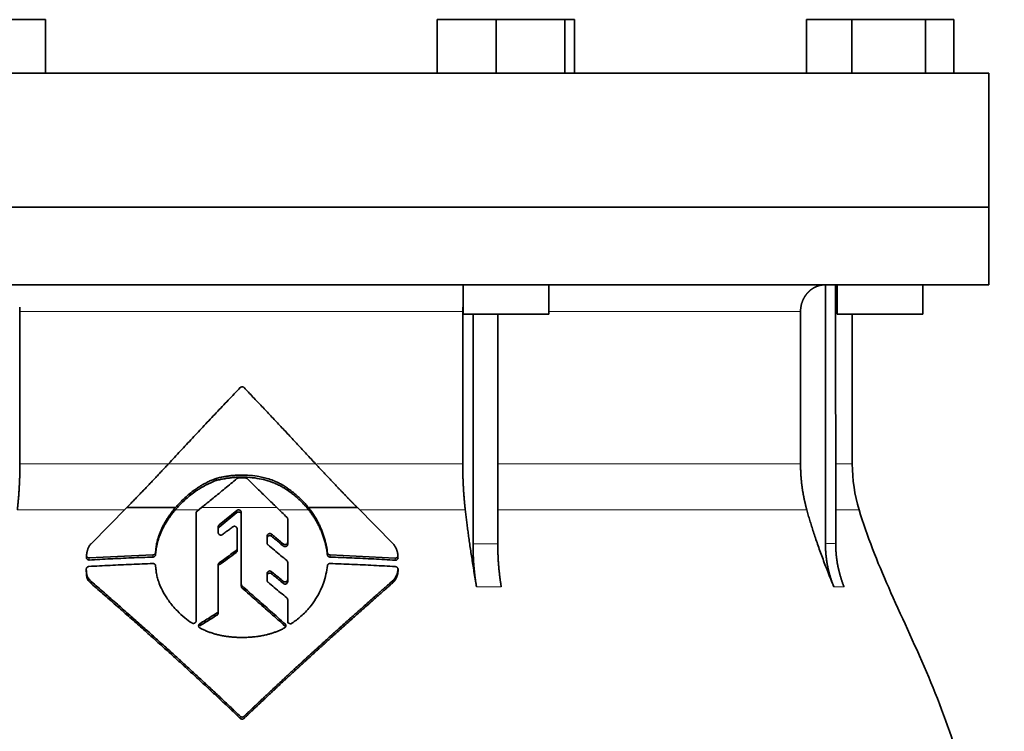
# Model space of a CAD drawing. Header units: millimetres. Extents: x 492 to 1367, y -1762 to 1549.
# Tile 29 of 29: x 1092 to 1276, y 908 to 1041. Entities that reach past the tile are written whole.
import ezdxf

# ---------------------------------------------------------------- set-up
doc = ezdxf.new("R2010")
doc.units = ezdxf.units.MM
doc.layers.add('VSI344-454_FLANG', color=7, linetype='Continuous')
doc.layers.add('VSI344-454_TESTA', color=7, linetype='Continuous')

# ---------------------------------------------------------------- blocks, each defined once
blk = doc.blocks.new('SE3')
at = {"layer": 'VSI344-454_FLANG', "color": 7, "linetype": 'Continuous', "lineweight": 35}
for p, q in [((1086.11, 1040.77), (1097.11, 1040.77)), ((1097.11, 1040.77), (1097.11, 1030.77)), ((1170.23, 1040.77), (1170.23, 1030.77)), ((1170.23, 1040.77), (1181.23, 1040.77)), ((1181.23, 1040.77), (1181.23, 1030.77)), ((1181.23, 1040.77), (1194.03, 1040.77)), ((1194.03, 1040.77), (1194.03, 1030.77)), ((1194.03, 1040.77), (1195.84, 1040.77)), ((1195.84, 1040.77), (1195.84, 1030.77)), ((1239.11, 1040.77), (1239.11, 1030.77)), ((1239.11, 1040.77), (1247.55, 1040.77)), ((1247.55, 1040.77), (1247.55, 1030.77)), ((1247.55, 1040.77), (1261.29, 1040.77)), ((1261.29, 1040.77), (1261.29, 1030.77)), ((1261.29, 1040.77), (1266.59, 1040.77)), ((1266.59, 1040.77), (1266.59, 1030.77)), ((991.17, 1030.77), (1273.12, 1030.77)), ((1273.12, 1030.77), (1273.12, 1005.77)), ((1273.12, 1005.77), (991.17, 1005.77))]:
    blk.add_line(p, q, dxfattribs=at)
at = {"layer": 'VSI344-454_TESTA', "color": 7, "linetype": 'Continuous', "lineweight": 35}
for p, q in [((991.17, 1005.77), (1273.12, 1005.77)), ((1273.12, 991.27), (1273.12, 1005.77)), ((1273.12, 991.27), (991.17, 991.27)), ((1175.04, 991.27), (1175.04, 985.77)), ((1191.04, 985.77), (1191.04, 991.27)), ((1242.65, 991.27), (1242.65, 942.92)), ((1244.56, 991.27), (1244.57, 942.92)), ((1244.85, 991.27), (1244.85, 985.77)), ((1260.85, 985.77), (1260.85, 991.27)), ((1092.36, 986.27), (1092.36, 957.83)), ((1174.98, 986.27), (1174.98, 957.83)), ((1175.04, 985.77), (1191.04, 985.77)), ((1176.9, 985.77), (1176.9, 942.92)), ((1181.52, 985.77), (1181.52, 942.92)), ((1238.01, 986.27), (1238.01, 957.83)), ((1244.85, 985.77), (1260.85, 985.77)), ((1247.67, 957.83), (1247.67, 985.77)), ((1128.98, 954.72), (1128.98, 955.11)), ((1142.43, 952.78), (1142.43, 953.17)), ((1105.64, 942.92), (1112.28, 949.65)), ((1112.28, 949.65), (1121.37, 949.65)), ((1125.23, 928.49), (1125.23, 948.62)), ((1125.41, 949), (1126.23, 949.65)), ((1132.85, 949.11), (1129.54, 946.42)), ((1129.54, 946.03), (1132.85, 948.73)), ((1133.67, 935.36), (1133.67, 948.75)), ((1146.21, 949.65), (1155.32, 949.65)), ((1155.32, 949.65), (1161.99, 942.9)), ((1142.32, 947.52), (1142.32, 943.22)), ((1129.36, 946.06), (1129.36, 944.99)), ((1132.89, 945.69), (1132.89, 942.01)), ((1138.49, 944.35), (1138.49, 943.03)), ((1142.32, 943.22), (1142.32, 942.83)), ((1104.79, 940.71), (1104.79, 940.3)), ((1117.18, 940.82), (1105.29, 940.27)), ((1117.71, 941.7), (1117.68, 941.28)), ((1117.68, 940.88), (1117.71, 941.31)), ((1117.68, 941.28), (1117.68, 940.88)), ((1117.71, 941.31), (1117.71, 941.7)), ((1132.89, 942.01), (1132.89, 941.62)), ((1149.74, 941.24), (1149.74, 940.84)), ((1162.4, 940.24), (1150.24, 940.81)), ((1117.68, 938.79), (1117.71, 938.36)), ((1129.36, 938.96), (1129.36, 930.37)), ((1142.32, 939.42), (1142.32, 936.22)), ((1104.75, 938.17), (1104.75, 937.76)), ((1138.49, 937.37), (1138.49, 936.07)), ((1162.91, 937.75), (1162.91, 938.17)), ((1105.66, 935.47), (1105.66, 935.87)), ((1133.67, 935.36), (1133.67, 934.96)), ((1142.32, 936.22), (1142.32, 935.83)), ((1161.99, 935.67), (1161.99, 936.07)), ((1142.32, 932.44), (1142.32, 928.44)), ((1142.32, 932.44), (1142.32, 932.05)), ((1142.32, 928.44), (1142.32, 932.05)), ((1129.36, 930.37), (1129.36, 929.97)), ((1142.32, 928.05), (1142.32, 928.44))]:
    blk.add_line(p, q, dxfattribs=at)
at = {"layer": 'VSI344-454_TESTA', "color": 4, "linetype": 'Continuous', "lineweight": 9}
for p, q in [((1174.98, 986.27), (1092.36, 986.27)), ((1238.01, 986.27), (1191.04, 986.27)), ((1244.63, 986.27), (1244.85, 986.27)), ((1092.36, 957.83), (1120.03, 957.83)), ((1120.09, 957.83), (1147.52, 957.83)), ((1174.98, 957.83), (1147.73, 957.83)), ((1238.01, 957.83), (1181.52, 957.83)), ((1247.67, 957.83), (1244.63, 957.83)), ((1091.88, 949.22), (1111.85, 949.22)), ((1121.34, 949.22), (1125.69, 949.22)), ((1140.31, 949.65), (1126.23, 949.65)), ((1132.85, 948.73), (1132.85, 949.11)), ((1140.76, 949.22), (1146.24, 949.22)), ((1155.75, 949.22), (1175.46, 949.22)), ((1181.55, 949.22), (1239.18, 949.22)), ((1244.6, 949.22), (1248.93, 949.22)), ((1129.54, 946.03), (1129.54, 946.42)), ((1139.32, 944.31), (1139.32, 944.7)), ((1141.49, 942.88), (1141.49, 942.49)), ((1176.9, 942.92), (1181.52, 942.92)), ((1117.18, 940.82), (1117.18, 940.42)), ((1132.7, 941.64), (1132.7, 941.25)), ((1150.24, 940.81), (1150.24, 940.41)), ((1105.29, 940.27), (1105.29, 939.87)), ((1129.55, 938.94), (1129.55, 939.33)), ((1162.4, 940.24), (1162.4, 939.84)), ((1139.32, 937.31), (1139.32, 937.7)), ((1162.9, 938.11), (1162.9, 937.7)), ((1141.49, 935.89), (1141.49, 935.49)), ((1133.83, 935.02), (1133.83, 934.63)), ((1177.55, 934.86), (1182.17, 934.86)), ((1244.22, 934.86), (1246.13, 934.86)), ((1129.14, 929.98), (1129.14, 929.59)), ((1125.92, 927.58), (1125.92, 927.97)), ((1141.83, 927.54), (1141.83, 927.93)), ((1133.47, 910.69), (1133.47, 910.3)), ((1134.18, 910.69), (1134.18, 910.3))]:
    blk.add_line(p, q, dxfattribs=at)
at = {"layer": 'VSI344-454_TESTA', "color": 7, "linetype": 'Continuous', "lineweight": 35}
blk.add_arc((1277.67, 957.83), 30, 180, 196.6836, dxfattribs=at)
for points, degree, knots in [([(1242.65, 991.27), (1242.11, 991.27), (1241.61, 991.14), (1241.14, 991.03), (1240.71, 990.81), (1240.17, 990.55), (1239.71, 990.14), (1239.49, 989.94), (1239.29, 989.72), (1238.99, 989.38), (1238.75, 988.98), (1238.51, 988.58), (1238.34, 988.13), (1238.01, 987.23), (1238.01, 986.27)], 2, [0, 0, 0, 0.125, 0.125, 0.25, 0.25, 0.416667, 0.416667, 0.5, 0.5, 0.625, 0.625, 0.75, 0.75, 1, 1, 1]), ([(1120.09, 957.83), (1120.46, 958.23), (1121.2, 959.03), (1122.31, 960.23), (1123.43, 961.43), (1124.54, 962.62), (1125.65, 963.81), (1126.77, 964.99), (1127.88, 966.18), (1129, 967.36), (1130.12, 968.54), (1131.23, 969.72), (1132.35, 970.89), (1133.1, 971.67), (1133.47, 972.06)], 3, [0, 0, 0, 0, 0.083932, 0.167742, 0.251436, 0.335015, 0.418484, 0.501846, 0.585106, 0.668267, 0.751334, 0.834309, 0.917196, 1, 1, 1, 1]), ([(1134.18, 972.06), (1134.16, 972.08), (1134.13, 972.11), (1134.08, 972.15), (1134.02, 972.18), (1133.96, 972.2), (1133.89, 972.21), (1133.78, 972.22), (1133.62, 972.19), (1133.52, 972.11), (1133.47, 972.06)], 3, [0, 0, 0, 0, 0.086928, 0.170567, 0.252477, 0.334316, 0.417747, 0.50434, 0.751875, 1, 1, 1, 1]), ([(1091.88, 949.22), (1092.12, 951.32), (1092.24, 953.48), (1092.36, 955.65), (1092.36, 957.83)], 2, [0, 0, 0, 0.5, 0.5, 1, 1, 1]), ([(1112.28, 949.65), (1112.47, 949.84), (1112.84, 950.22), (1113.4, 950.8), (1113.96, 951.37), (1114.52, 951.95), (1115.08, 952.53), (1115.64, 953.11), (1116.2, 953.69), (1116.75, 954.28), (1117.31, 954.86), (1117.87, 955.45), (1118.42, 956.05), (1118.98, 956.64), (1119.53, 957.24), (1119.9, 957.63), (1120.09, 957.83)], 3, [0, 0, 0, 0, 0.070866, 0.141776, 0.212742, 0.283772, 0.354879, 0.426073, 0.497363, 0.568762, 0.640279, 0.711924, 0.783709, 0.855643, 0.927737, 1, 1, 1, 1]), ([(1147.52, 957.83), (1149.46, 955.74), (1151.43, 953.67), (1152.48, 952.57), (1153.52, 951.49), (1154.43, 950.56), (1155.32, 949.65)], 2, [0, 0, 0, 0.5, 0.5, 0.75, 0.75, 1, 1, 1]), ([(1174.98, 957.83), (1174.98, 955.65), (1175.1, 953.48), (1175.22, 951.32), (1175.46, 949.22)], 2, [0, 0, 0, 0.5, 0.5, 1, 1, 1]), ([(1238.01, 957.83), (1238.01, 955.65), (1238.3, 953.48), (1238.6, 951.32), (1239.18, 949.22)], 2, [0, 0, 0, 0.5, 0.5, 1, 1, 1]), ([(1142.43, 953.17), (1142.34, 953.23), (1142.17, 953.36), (1141.91, 953.53), (1141.67, 953.69), (1141.43, 953.83), (1141.21, 953.96), (1141.01, 954.07), (1140.81, 954.17), (1140.63, 954.26), (1140.47, 954.34), (1140.32, 954.41), (1140.19, 954.47), (1140.08, 954.52), (1139.98, 954.56), (1139.55, 954.74), (1138.8, 955.01), (1137.71, 955.31), (1136.39, 955.57), (1134.8, 955.74), (1133.3, 955.74), (1132.17, 955.67), (1131.39, 955.58), (1130.59, 955.46), (1129.79, 955.31), (1129.25, 955.18), (1128.98, 955.11)], 3, [0, 0, 0, 0, 0.023408, 0.045495, 0.066267, 0.08573, 0.103886, 0.120734, 0.136272, 0.150498, 0.163408, 0.175, 0.185269, 0.194211, 0.201824, 0.208105, 0.293106, 0.373501, 0.449142, 0.581205, 0.713645, 0.768118, 0.824122, 0.881537, 0.94022, 1, 1, 1, 1]), ([(1128.98, 954.72), (1129.11, 954.75), (1129.38, 954.82), (1129.78, 954.91), (1130.19, 954.99), (1130.58, 955.06), (1130.98, 955.13), (1131.38, 955.18), (1131.76, 955.23), (1132.15, 955.27), (1132.53, 955.3), (1133.4, 955.35), (1134.77, 955.35), (1136.55, 955.16), (1138.27, 954.79), (1139.43, 954.4), (1140.15, 954.09), (1140.46, 953.95), (1140.86, 953.76), (1141.33, 953.5), (1141.87, 953.18), (1142.23, 952.92), (1142.43, 952.78)], 3, [0, 0, 0, 0, 0.029757, 0.05927, 0.088516, 0.117473, 0.146121, 0.174442, 0.202419, 0.230037, 0.257282, 0.284141, 0.417137, 0.549667, 0.665704, 0.792387, 0.80977, 0.834087, 0.865297, 0.903358, 0.94825, 1, 1, 1, 1]), ([(1121.34, 949.22), (1121.41, 949.31), (1121.57, 949.49), (1121.82, 949.77), (1122.07, 950.04), (1122.34, 950.32), (1122.63, 950.61), (1123.09, 951.05), (1123.79, 951.68), (1124.55, 952.28), (1125.24, 952.77), (1125.77, 953.13), (1126.32, 953.47), (1126.87, 953.77), (1127.4, 954.05), (1127.96, 954.31), (1128.48, 954.53), (1128.81, 954.66), (1128.98, 954.72)], 3, [0, 0, 0, 0, 0.037855, 0.076773, 0.116748, 0.157769, 0.199823, 0.242894, 0.35986, 0.496772, 0.548405, 0.624866, 0.698333, 0.752768, 0.822415, 0.886767, 0.945925, 1, 1, 1, 1]), ([(1128.98, 955.11), (1128.87, 955.07), (1128.65, 954.99), (1128.32, 954.86), (1127.97, 954.71), (1127.6, 954.54), (1127.22, 954.35), (1126.81, 954.14), (1126.33, 953.86), (1125.78, 953.53), (1125.25, 953.17), (1124.57, 952.68), (1123.81, 952.08), (1123.01, 951.37), (1122.38, 950.75), (1121.85, 950.2), (1121.53, 949.83), (1121.37, 949.65)], 3, [0, 0, 0, 0, 0.035469, 0.073247, 0.113368, 0.155868, 0.200777, 0.248126, 0.301729, 0.376079, 0.45126, 0.504147, 0.640653, 0.757772, 0.842597, 0.92337, 1, 1, 1, 1]), ([(1134.82, 955.04), (1134.8, 955.05), (1134.77, 955.08), (1134.71, 955.12), (1134.65, 955.15), (1134.56, 955.18), (1134.5, 955.18), (1134.47, 955.19)], 3, [0, 0, 0, 0, 0.168351, 0.334942, 0.502689, 0.751512, 1, 1, 1, 1]), ([(1146.21, 949.65), (1146.13, 949.75), (1145.96, 949.95), (1145.7, 950.26), (1145.43, 950.56), (1145.14, 950.87), (1144.83, 951.18), (1144.48, 951.52), (1144.06, 951.9), (1143.57, 952.31), (1143.03, 952.75), (1142.64, 953.03), (1142.43, 953.17)], 3, [0, 0, 0, 0, 0.075287, 0.152725, 0.232371, 0.314287, 0.398538, 0.485197, 0.598878, 0.722311, 0.855869, 1, 1, 1, 1]), ([(1142.43, 952.78), (1142.55, 952.69), (1142.79, 952.53), (1143.12, 952.28), (1143.44, 952.03), (1143.74, 951.78), (1144.02, 951.54), (1144.28, 951.31), (1144.61, 951), (1145.01, 950.62), (1145.45, 950.15), (1145.86, 949.69), (1146.12, 949.37), (1146.24, 949.22)], 3, [0, 0, 0, 0, 0.08388, 0.164148, 0.240901, 0.314226, 0.384201, 0.450897, 0.514375, 0.643667, 0.767551, 0.88626, 1, 1, 1, 1]), ([(1121.37, 949.65), (1121.28, 949.54), (1121.09, 949.31), (1120.81, 948.97), (1120.55, 948.63), (1120.31, 948.28), (1120.07, 947.94), (1119.85, 947.6), (1119.64, 947.26), (1119.44, 946.92), (1119.25, 946.59), (1119.07, 946.25), (1118.87, 945.83), (1118.64, 945.32), (1118.4, 944.72), (1118.19, 944.11), (1118.01, 943.51), (1117.87, 942.91), (1117.77, 942.3), (1117.73, 941.9), (1117.71, 941.7)], 3, [0, 0, 0, 0, 0.048918, 0.097127, 0.144611, 0.191357, 0.237355, 0.282595, 0.327071, 0.370778, 0.413715, 0.455879, 0.497274, 0.57131, 0.644563, 0.717042, 0.788771, 0.859795, 0.930177, 1, 1, 1, 1]), ([(1117.71, 941.31), (1117.72, 941.41), (1117.74, 941.61), (1117.77, 941.91), (1117.82, 942.21), (1117.88, 942.51), (1117.94, 942.81), (1118.02, 943.11), (1118.1, 943.42), (1118.19, 943.72), (1118.29, 944.02), (1118.4, 944.32), (1118.51, 944.62), (1118.64, 944.93), (1118.77, 945.23), (1118.96, 945.63), (1119.22, 946.14), (1119.56, 946.75), (1119.94, 947.36), (1120.37, 947.99), (1120.83, 948.61), (1121.17, 949.02), (1121.34, 949.22)], 3, [0, 0, 0, 0, 0.035015, 0.070162, 0.105454, 0.140901, 0.176515, 0.212303, 0.248274, 0.284432, 0.320783, 0.357331, 0.394079, 0.431028, 0.468179, 0.50553, 0.581583, 0.660209, 0.741403, 0.825137, 0.911361, 1, 1, 1, 1]), ([(1125.41, 949), (1125.4, 948.98), (1125.36, 948.95), (1125.31, 948.89), (1125.27, 948.82), (1125.24, 948.73), (1125.23, 948.66), (1125.23, 948.62)], 3, [0, 0, 0, 0, 0.16747, 0.33309, 0.500577, 0.750185, 1, 1, 1, 1]), ([(1132.85, 949.11), (1132.86, 949.13), (1132.9, 949.16), (1132.99, 949.2), (1133.1, 949.23), (1133.24, 949.23), (1133.38, 949.19), (1133.5, 949.12), (1133.6, 949.01), (1133.65, 948.91), (1133.67, 948.82), (1133.67, 948.77), (1133.67, 948.75)], 3, [0, 0, 0, 0, 0.062353, 0.125158, 0.24996, 0.374797, 0.499677, 0.624614, 0.749589, 0.874588, 0.937494, 1, 1, 1, 1]), ([(1133.67, 948.36), (1133.67, 948.39), (1133.67, 948.43), (1133.65, 948.5), (1133.63, 948.56), (1133.59, 948.62), (1133.55, 948.68), (1133.48, 948.74), (1133.38, 948.8), (1133.24, 948.84), (1133.13, 948.84), (1133.03, 948.82), (1132.97, 948.8), (1132.9, 948.77), (1132.86, 948.74), (1132.85, 948.73)], 3, [0, 0, 0, 0, 0.063438, 0.125521, 0.187559, 0.250864, 0.313208, 0.376176, 0.500934, 0.625151, 0.749523, 0.811779, 0.874544, 0.937503, 1, 1, 1, 1]), ([(1149.74, 941.24), (1149.72, 941.37), (1149.69, 941.63), (1149.63, 942.01), (1149.56, 942.4), (1149.48, 942.78), (1149.39, 943.16), (1149.3, 943.54), (1149.19, 943.92), (1149.08, 944.29), (1148.96, 944.66), (1148.82, 945.03), (1148.68, 945.4), (1148.49, 945.86), (1148.24, 946.42), (1147.91, 947.08), (1147.55, 947.73), (1147.14, 948.38), (1146.7, 949.02), (1146.37, 949.44), (1146.21, 949.65)], 3, [0, 0, 0, 0, 0.0436, 0.087048, 0.130354, 0.173526, 0.216573, 0.259505, 0.302334, 0.345068, 0.38772, 0.4303, 0.472822, 0.515297, 0.592533, 0.671051, 0.750942, 0.832313, 0.915286, 1, 1, 1, 1]), ([(1146.24, 949.22), (1146.32, 949.12), (1146.49, 948.91), (1146.72, 948.59), (1146.94, 948.27), (1147.16, 947.95), (1147.36, 947.63), (1147.56, 947.31), (1147.74, 946.98), (1147.92, 946.66), (1148.09, 946.33), (1148.25, 946.01), (1148.4, 945.68), (1148.6, 945.23), (1148.83, 944.63), (1149.09, 943.89), (1149.3, 943.14), (1149.49, 942.38), (1149.64, 941.61), (1149.71, 941.1), (1149.74, 940.84)], 3, [0, 0, 0, 0, 0.042406, 0.08437, 0.12591, 0.167045, 0.20779, 0.248161, 0.288171, 0.327836, 0.367166, 0.406174, 0.444871, 0.483267, 0.568665, 0.654234, 0.74007, 0.826258, 0.912877, 1, 1, 1, 1]), ([(1177.55, 934.86), (1177.47, 935.34), (1177.31, 936.28), (1177.08, 937.68), (1176.87, 939.02), (1176.66, 940.33), (1176.47, 941.59), (1176.29, 942.8), (1176.13, 943.98), (1175.97, 945.11), (1175.83, 946.2), (1175.7, 947.24), (1175.57, 948.24), (1175.5, 948.9), (1175.46, 949.22)], 3, [0, 0, 0, 0, 0.102223, 0.200825, 0.295866, 0.387407, 0.475505, 0.560214, 0.641586, 0.719671, 0.794515, 0.866159, 0.934642, 1, 1, 1, 1]), ([(1244.22, 934.86), (1244.02, 935.34), (1243.64, 936.28), (1243.09, 937.68), (1242.57, 939.02), (1242.08, 940.33), (1241.62, 941.59), (1241.19, 942.8), (1240.79, 943.98), (1240.42, 945.11), (1240.07, 946.2), (1239.75, 947.24), (1239.45, 948.24), (1239.27, 948.9), (1239.18, 949.22)], 3, [0, 0, 0, 0, 0.102223, 0.200825, 0.295867, 0.387408, 0.475506, 0.560215, 0.641587, 0.719672, 0.794515, 0.866159, 0.934642, 1, 1, 1, 1]), ([(1248.93, 949.22), (1250.39, 944.35), (1254.35, 934.51), (1261.61, 919.35), (1267.8, 903), (1271.54, 886.47), (1273.76, 870.33), (1275.01, 854.36), (1275.68, 838.48), (1275.89, 824.7), (1276.02, 816.15), (1276.02, 812.8)], 3, [0, 0, 0, 0, 0.117079, 0.240569, 0.360617, 0.476421, 0.590288, 0.703407, 0.816259, 0.929029, 1, 1, 1, 1]), ([(1129.36, 946.06), (1129.36, 946.08), (1129.37, 946.13), (1129.38, 946.19), (1129.41, 946.27), (1129.46, 946.35), (1129.51, 946.4), (1129.54, 946.42)], 3, [0, 0, 0, 0, 0.167832, 0.333794, 0.501453, 0.750788, 1, 1, 1, 1]), ([(1132.89, 945.69), (1132.89, 945.72), (1132.88, 945.76), (1132.86, 945.85), (1132.82, 945.95), (1132.72, 946.05), (1132.61, 946.13), (1132.47, 946.17), (1132.33, 946.17), (1132.22, 946.14), (1132.13, 946.1), (1132.1, 946.08), (1132.08, 946.06)], 3, [0, 0, 0, 0, 0.062709, 0.125843, 0.25116, 0.376322, 0.501352, 0.626278, 0.751007, 0.875429, 0.937895, 1, 1, 1, 1]), ([(1142.32, 947.52), (1142.32, 947.54), (1142.32, 947.58), (1142.31, 947.64), (1142.28, 947.71), (1142.24, 947.79), (1142.2, 947.83), (1142.17, 947.86)], 3, [0, 0, 0, 0, 0.167837, 0.334108, 0.5018, 0.750897, 1, 1, 1, 1]), ([(1129.54, 946.03), (1129.52, 946.02), (1129.49, 945.99), (1129.44, 945.93), (1129.4, 945.86), (1129.37, 945.77), (1129.36, 945.7), (1129.36, 945.67)], 3, [0, 0, 0, 0, 0.166832, 0.332012, 0.499081, 0.749367, 1, 1, 1, 1]), ([(1130.17, 944.63), (1130.13, 944.6), (1130.06, 944.55), (1129.87, 944.51), (1129.63, 944.55), (1129.45, 944.7), (1129.37, 944.86), (1129.37, 944.95), (1129.36, 944.99)], 3, [0, 0, 0, 0, 0.124721, 0.24865, 0.50038, 0.748839, 0.874692, 1, 1, 1, 1]), ([(1138.49, 944.35), (1138.49, 944.38), (1138.49, 944.42), (1138.5, 944.49), (1138.53, 944.55), (1138.58, 944.63), (1138.65, 944.71), (1138.78, 944.78), (1138.92, 944.82), (1139.06, 944.82), (1139.2, 944.78), (1139.28, 944.73), (1139.32, 944.7)], 3, [0, 0, 0, 0, 0.062966, 0.124796, 0.186784, 0.250209, 0.375117, 0.49931, 0.626183, 0.752696, 0.875851, 1, 1, 1, 1]), ([(1139.32, 944.31), (1139.28, 944.34), (1139.2, 944.39), (1139.06, 944.43), (1138.92, 944.43), (1138.78, 944.4), (1138.66, 944.32), (1138.56, 944.22), (1138.5, 944.1), (1138.49, 944.01), (1138.49, 943.96)], 3, [0, 0, 0, 0, 0.123418, 0.247219, 0.371562, 0.496484, 0.622082, 0.748008, 0.873941, 1, 1, 1, 1]), ([(1104.79, 940.75), (1104.8, 940.84), (1104.82, 941.01), (1104.86, 941.27), (1104.91, 941.51), (1104.97, 941.74), (1105.05, 941.97), (1105.15, 942.23), (1105.29, 942.48), (1105.45, 942.72), (1105.58, 942.86), (1105.64, 942.93)], 3, [0, 0, 0, 0, 0.117532, 0.229212, 0.33436, 0.43261, 0.523843, 0.650327, 0.771212, 0.88734, 1, 1, 1, 1]), ([(1138.66, 942.68), (1138.64, 942.69), (1138.61, 942.72), (1138.57, 942.78), (1138.53, 942.84), (1138.49, 942.93), (1138.49, 943), (1138.49, 943.03)], 3, [0, 0, 0, 0, 0.164207, 0.326866, 0.491238, 0.745542, 1, 1, 1, 1]), ([(1141.49, 942.88), (1141.51, 942.86), (1141.55, 942.84), (1141.61, 942.8), (1141.68, 942.78), (1141.77, 942.76), (1141.9, 942.75), (1142.04, 942.79), (1142.16, 942.86), (1142.25, 942.96), (1142.31, 943.09), (1142.32, 943.17), (1142.32, 943.22)], 3, [0, 0, 0, 0, 0.063279, 0.124964, 0.186389, 0.248902, 0.37582, 0.50344, 0.627237, 0.751955, 0.876448, 1, 1, 1, 1]), ([(1142.32, 942.83), (1142.32, 942.8), (1142.32, 942.76), (1142.3, 942.69), (1142.28, 942.63), (1142.23, 942.55), (1142.15, 942.47), (1142.03, 942.4), (1141.89, 942.36), (1141.75, 942.37), (1141.61, 942.41), (1141.53, 942.46), (1141.49, 942.49)], 3, [0, 0, 0, 0, 0.063537, 0.125825, 0.188182, 0.251924, 0.377776, 0.503386, 0.628653, 0.753807, 0.876773, 1, 1, 1, 1]), ([(1161.99, 942.9), (1162.04, 942.85), (1162.12, 942.75), (1162.23, 942.59), (1162.33, 942.43), (1162.43, 942.26), (1162.52, 942.09), (1162.6, 941.91), (1162.67, 941.72), (1162.74, 941.53), (1162.8, 941.34), (1162.84, 941.14), (1162.87, 940.93), (1162.89, 940.8), (1162.9, 940.73)], 3, [0, 0, 0, 0, 0.077144, 0.155351, 0.234641, 0.315035, 0.39655, 0.479206, 0.563019, 0.648006, 0.734183, 0.821564, 0.910165, 1, 1, 1, 1]), ([(1177.55, 934.86), (1177.23, 936.76), (1177.06, 938.8), (1176.9, 940.84), (1176.9, 942.92)], 2, [0, 0, 0, 0.500132, 0.500132, 1, 1, 1]), ([(1181.52, 942.92), (1181.52, 940.84), (1181.68, 938.8), (1181.85, 936.77), (1182.17, 934.86)], 2, [0, 0, 0, 0.499849, 0.499849, 1, 1, 1]), ([(1244.22, 934.86), (1243.44, 936.76), (1243.05, 938.8), (1242.65, 940.84), (1242.65, 942.92)], 2, [0, 0, 0, 0.500133, 0.500133, 1, 1, 1]), ([(1244.57, 942.92), (1244.57, 940.84), (1244.96, 938.8), (1245.36, 936.76), (1246.13, 934.86)], 2, [0, 0, 0, 0.499868, 0.499868, 1, 1, 1]), ([(1104.79, 940.75), (1104.79, 940.73), (1104.78, 940.68), (1104.79, 940.62), (1104.81, 940.56), (1104.83, 940.5), (1104.87, 940.45), (1104.93, 940.38), (1105.02, 940.32), (1105.15, 940.27), (1105.24, 940.27), (1105.29, 940.27)], 3, [0, 0, 0, 0, 0.084422, 0.165946, 0.246194, 0.32687, 0.409652, 0.496096, 0.666594, 0.830213, 1, 1, 1, 1]), ([(1117.18, 940.82), (1117.21, 940.82), (1117.26, 940.82), (1117.34, 940.84), (1117.41, 940.87), (1117.47, 940.91), (1117.56, 940.98), (1117.66, 941.1), (1117.67, 941.22), (1117.68, 941.27)], 3, [0, 0, 0, 0, 0.103611, 0.203327, 0.301591, 0.400957, 0.503894, 0.751518, 1, 1, 1, 1]), ([(1117.68, 940.88), (1117.68, 940.86), (1117.68, 940.82), (1117.66, 940.76), (1117.64, 940.7), (1117.59, 940.63), (1117.53, 940.56), (1117.46, 940.5), (1117.37, 940.46), (1117.28, 940.43), (1117.22, 940.42), (1117.18, 940.42)], 3, [0, 0, 0, 0, 0.083986, 0.167509, 0.251959, 0.376203, 0.500583, 0.624697, 0.748972, 0.874639, 1, 1, 1, 1]), ([(1132.7, 941.64), (1132.71, 941.65), (1132.74, 941.68), (1132.78, 941.72), (1132.81, 941.76), (1132.85, 941.82), (1132.88, 941.91), (1132.88, 941.98), (1132.89, 942.01)], 3, [0, 0, 0, 0, 0.125329, 0.249125, 0.373003, 0.498576, 0.74923, 1, 1, 1, 1]), ([(1132.89, 941.62), (1132.89, 941.6), (1132.89, 941.57), (1132.88, 941.52), (1132.86, 941.46), (1132.83, 941.4), (1132.78, 941.32), (1132.72, 941.28), (1132.7, 941.25)], 3, [0, 0, 0, 0, 0.126081, 0.250535, 0.374982, 0.501043, 0.750644, 1, 1, 1, 1]), ([(1149.74, 941.24), (1149.74, 941.21), (1149.75, 941.17), (1149.78, 941.1), (1149.81, 941.04), (1149.85, 940.99), (1149.93, 940.91), (1150.06, 940.83), (1150.18, 940.81), (1150.24, 940.81)], 3, [0, 0, 0, 0, 0.102907, 0.202298, 0.30042, 0.399604, 0.502115, 0.750474, 1, 1, 1, 1]), ([(1150.24, 940.41), (1150.22, 940.41), (1150.18, 940.42), (1150.12, 940.43), (1150.05, 940.45), (1149.98, 940.49), (1149.9, 940.54), (1149.84, 940.6), (1149.79, 940.68), (1149.76, 940.76), (1149.75, 940.81), (1149.74, 940.84)], 3, [0, 0, 0, 0, 0.083096, 0.165679, 0.248967, 0.373031, 0.497322, 0.622251, 0.747045, 0.873668, 1, 1, 1, 1]), ([(1162.4, 940.24), (1162.43, 940.24), (1162.48, 940.24), (1162.55, 940.25), (1162.61, 940.27), (1162.67, 940.3), (1162.73, 940.33), (1162.8, 940.39), (1162.86, 940.47), (1162.91, 940.6), (1162.9, 940.68), (1162.9, 940.73)], 3, [0, 0, 0, 0, 0.086868, 0.170562, 0.252673, 0.334884, 0.418871, 0.50621, 0.674735, 0.834793, 1, 1, 1, 1]), ([(1105.29, 939.87), (1105.26, 939.87), (1105.22, 939.87), (1105.15, 939.88), (1105.07, 939.9), (1104.99, 939.93), (1104.91, 940), (1104.85, 940.07), (1104.81, 940.16), (1104.79, 940.25), (1104.79, 940.31), (1104.79, 940.35)], 3, [0, 0, 0, 0, 0.084206, 0.168048, 0.253091, 0.378633, 0.504756, 0.630047, 0.753956, 0.877659, 1, 1, 1, 1]), ([(1117.68, 938.79), (1117.68, 938.81), (1117.68, 938.85), (1117.66, 938.9), (1117.64, 938.97), (1117.59, 939.03), (1117.53, 939.1), (1117.46, 939.15), (1117.37, 939.19), (1117.28, 939.21), (1117.22, 939.21), (1117.18, 939.21)], 3, [0, 0, 0, 0, 0.083676, 0.167034, 0.251419, 0.376349, 0.501804, 0.626849, 0.751332, 0.876067, 1, 1, 1, 1]), ([(1129.36, 938.96), (1129.36, 938.98), (1129.36, 939.02), (1129.37, 939.07), (1129.39, 939.12), (1129.42, 939.18), (1129.47, 939.26), (1129.53, 939.31), (1129.55, 939.33)], 3, [0, 0, 0, 0, 0.126744, 0.251719, 0.376563, 0.502917, 0.751732, 1, 1, 1, 1]), ([(1142.32, 939.42), (1142.32, 939.44), (1142.32, 939.49), (1142.3, 939.55), (1142.28, 939.62), (1142.23, 939.7), (1142.18, 939.75), (1142.15, 939.77)], 3, [0, 0, 0, 0, 0.168526, 0.335046, 0.503023, 0.75174, 1, 1, 1, 1]), ([(1143.12, 928.06), (1143.4, 928.26), (1143.98, 928.67), (1144.82, 929.37), (1145.67, 930.17), (1146.63, 931.25), (1147.61, 932.61), (1148.42, 934.11), (1149.04, 935.64), (1149.49, 937.17), (1149.66, 938.29), (1149.74, 938.82)], 3, [0, 0, 0, 0, 0.076554, 0.158421, 0.245571, 0.341174, 0.489368, 0.630596, 0.738412, 0.875199, 1, 1, 1, 1]), ([(1150.24, 939.21), (1150.22, 939.21), (1150.18, 939.21), (1150.12, 939.21), (1150.05, 939.19), (1149.98, 939.16), (1149.9, 939.11), (1149.84, 939.05), (1149.79, 938.98), (1149.76, 938.9), (1149.75, 938.85), (1149.74, 938.82)], 3, [0, 0, 0, 0, 0.082967, 0.165673, 0.249342, 0.373952, 0.499349, 0.624786, 0.749741, 0.875167, 1, 1, 1, 1]), ([(1162.9, 940.33), (1162.9, 940.3), (1162.91, 940.26), (1162.9, 940.2), (1162.88, 940.12), (1162.84, 940.05), (1162.78, 939.97), (1162.7, 939.91), (1162.61, 939.87), (1162.51, 939.84), (1162.44, 939.84), (1162.4, 939.84)], 3, [0, 0, 0, 0, 0.081418, 0.162667, 0.245387, 0.369019, 0.494297, 0.620472, 0.74628, 0.873568, 1, 1, 1, 1]), ([(1105.25, 938.67), (1105.22, 938.66), (1105.18, 938.66), (1105.11, 938.64), (1105.04, 938.61), (1104.96, 938.57), (1104.89, 938.51), (1104.82, 938.43), (1104.78, 938.35), (1104.75, 938.26), (1104.75, 938.2), (1104.75, 938.17)], 3, [0, 0, 0, 0, 0.08625, 0.171682, 0.257868, 0.382817, 0.507255, 0.630143, 0.752988, 0.876537, 1, 1, 1, 1]), ([(1105.66, 935.87), (1105.58, 935.95), (1105.43, 936.09), (1105.22, 936.33), (1105.03, 936.58), (1104.9, 936.86), (1104.81, 937.17), (1104.76, 937.61), (1104.75, 937.94), (1104.75, 938.17)], 3, [0, 0, 0, 0, 0.128357, 0.246909, 0.365609, 0.495543, 0.61697, 0.739244, 1, 1, 1, 1]), ([(1104.75, 937.76), (1104.75, 937.55), (1104.76, 937.22), (1104.81, 936.79), (1104.89, 936.47), (1105.03, 936.18), (1105.21, 935.93), (1105.43, 935.7), (1105.58, 935.55), (1105.66, 935.47)], 3, [0, 0, 0, 0, 0.250714, 0.376483, 0.500876, 0.63115, 0.749361, 0.8697, 1, 1, 1, 1]), ([(1117.71, 938.36), (1117.74, 938.09), (1117.8, 937.53), (1117.98, 936.67), (1118.28, 935.67), (1118.79, 934.42), (1119.64, 932.9), (1120.66, 931.51), (1121.84, 930.22), (1123.02, 929.12), (1123.98, 928.44), (1124.43, 928.11)], 3, [0, 0, 0, 0, 0.065392, 0.135018, 0.209054, 0.31821, 0.459165, 0.624086, 0.727787, 0.872222, 1, 1, 1, 1]), ([(1138.49, 937.37), (1138.49, 937.39), (1138.49, 937.43), (1138.51, 937.5), (1138.53, 937.56), (1138.58, 937.64), (1138.66, 937.72), (1138.78, 937.79), (1138.92, 937.83), (1139.07, 937.82), (1139.21, 937.79), (1139.28, 937.73), (1139.32, 937.7)], 3, [0, 0, 0, 0, 0.06381, 0.126263, 0.188678, 0.252375, 0.378548, 0.504124, 0.629235, 0.754264, 0.876896, 1, 1, 1, 1]), ([(1139.32, 937.31), (1139.3, 937.33), (1139.26, 937.35), (1139.2, 937.39), (1139.14, 937.41), (1139.04, 937.43), (1138.92, 937.44), (1138.78, 937.4), (1138.66, 937.33), (1138.56, 937.23), (1138.5, 937.11), (1138.49, 937.02), (1138.49, 936.97)], 3, [0, 0, 0, 0, 0.062292, 0.12332, 0.184393, 0.246815, 0.370716, 0.494682, 0.620815, 0.747336, 0.873365, 1, 1, 1, 1]), ([(1162.9, 938.11), (1162.9, 938.03), (1162.88, 937.89), (1162.84, 937.67), (1162.79, 937.45), (1162.72, 937.23), (1162.64, 937), (1162.53, 936.76), (1162.39, 936.52), (1162.21, 936.28), (1162.07, 936.14), (1161.99, 936.07)], 3, [0, 0, 0, 0, 0.094258, 0.191243, 0.290639, 0.392138, 0.495456, 0.611681, 0.734498, 0.863817, 1, 1, 1, 1]), ([(1161.99, 935.67), (1162.03, 935.7), (1162.09, 935.76), (1162.19, 935.86), (1162.27, 935.97), (1162.35, 936.07), (1162.42, 936.18), (1162.48, 936.29), (1162.54, 936.4), (1162.59, 936.51), (1162.68, 936.7), (1162.77, 936.97), (1162.86, 937.34), (1162.89, 937.58), (1162.9, 937.7)], 3, [0, 0, 0, 0, 0.061739, 0.122065, 0.181064, 0.238788, 0.295265, 0.350503, 0.404493, 0.457217, 0.508649, 0.678163, 0.842407, 1, 1, 1, 1]), ([(1162.9, 938.11), (1162.91, 938.13), (1162.91, 938.17), (1162.9, 938.24), (1162.88, 938.31), (1162.84, 938.39), (1162.78, 938.47), (1162.7, 938.54), (1162.61, 938.59), (1162.51, 938.63), (1162.44, 938.64), (1162.41, 938.64)], 3, [0, 0, 0, 0, 0.08401, 0.16737, 0.251806, 0.374676, 0.49698, 0.619813, 0.743838, 0.872043, 1, 1, 1, 1]), ([(1133.47, 910.69), (1133.18, 910.96), (1132.61, 911.5), (1131.75, 912.32), (1130.89, 913.13), (1130.03, 913.95), (1129.16, 914.76), (1128.28, 915.58), (1127.41, 916.4), (1126.53, 917.21), (1125.64, 918.03), (1124.75, 918.85), (1123.86, 919.67), (1122.97, 920.49), (1122.07, 921.31), (1121.16, 922.14), (1120.25, 922.96), (1118.95, 924.13), (1117.23, 925.68), (1115.07, 927.61), (1112.83, 929.59), (1110.51, 931.64), (1108.11, 933.74), (1106.49, 935.15), (1105.66, 935.87)], 3, [0, 0, 0, 0, 0.030328, 0.060804, 0.091429, 0.122206, 0.153136, 0.184222, 0.215465, 0.246867, 0.278431, 0.310158, 0.342051, 0.374109, 0.406337, 0.438735, 0.471305, 0.504049, 0.578996, 0.657008, 0.738102, 0.822291, 0.909586, 1, 1, 1, 1]), ([(1105.66, 935.47), (1106.08, 935.11), (1106.91, 934.38), (1108.14, 933.31), (1109.36, 932.25), (1110.56, 931.2), (1111.73, 930.16), (1112.89, 929.14), (1114.03, 928.14), (1115.15, 927.14), (1116.24, 926.17), (1117.32, 925.2), (1118.38, 924.25), (1119.62, 923.14), (1121.03, 921.86), (1122.63, 920.41), (1124.21, 918.96), (1125.79, 917.51), (1127.35, 916.06), (1128.89, 914.62), (1130.43, 913.18), (1131.95, 911.74), (1132.97, 910.78), (1133.47, 910.3)], 3, [0, 0, 0, 0, 0.045794, 0.090818, 0.135071, 0.178557, 0.221276, 0.263229, 0.304419, 0.344848, 0.384515, 0.423425, 0.461579, 0.498978, 0.556788, 0.614039, 0.67074, 0.726903, 0.782537, 0.837653, 0.892261, 0.946373, 1, 1, 1, 1]), ([(1133.67, 935.36), (1133.67, 935.34), (1133.67, 935.3), (1133.69, 935.23), (1133.71, 935.17), (1133.75, 935.09), (1133.8, 935.04), (1133.83, 935.02)], 3, [0, 0, 0, 0, 0.164621, 0.327709, 0.492135, 0.746371, 1, 1, 1, 1]), ([(1161.99, 936.07), (1158.38, 932.89), (1155.22, 930.07), (1151.61, 926.86), (1148.33, 923.87), (1146.55, 922.25), (1144.84, 920.68), (1143.03, 919.02), (1141.25, 917.36), (1137.68, 914.03), (1134.18, 910.69)], 2, [0, 0, 0, 0.25, 0.25, 0.5, 0.5, 0.625, 0.625, 0.75, 0.75, 1, 1, 1]), ([(1134.18, 910.3), (1137.67, 913.63), (1141.24, 916.96), (1143.01, 918.6), (1144.8, 920.25), (1146.49, 921.8), (1148.24, 923.4), (1151.53, 926.39), (1155.15, 929.61), (1158.36, 932.47), (1161.99, 935.67)], 2, [0, 0, 0, 0.25, 0.25, 0.375, 0.375, 0.5, 0.5, 0.75, 0.75, 1, 1, 1]), ([(1138.65, 935.72), (1138.64, 935.74), (1138.6, 935.77), (1138.56, 935.82), (1138.52, 935.89), (1138.49, 935.97), (1138.49, 936.04), (1138.49, 936.07)], 3, [0, 0, 0, 0, 0.16391, 0.326464, 0.490836, 0.745226, 1, 1, 1, 1]), ([(1141.49, 935.89), (1141.53, 935.86), (1141.6, 935.8), (1141.79, 935.75), (1142.04, 935.78), (1142.23, 935.93), (1142.31, 936.09), (1142.32, 936.17), (1142.32, 936.22)], 3, [0, 0, 0, 0, 0.123664, 0.246411, 0.497463, 0.746927, 0.873761, 1, 1, 1, 1]), ([(1142.32, 935.83), (1142.32, 935.78), (1142.31, 935.69), (1142.23, 935.53), (1142.04, 935.38), (1141.79, 935.36), (1141.6, 935.41), (1141.53, 935.47), (1141.49, 935.49)], 3, [0, 0, 0, 0, 0.127243, 0.254682, 0.505613, 0.753949, 0.876785, 1, 1, 1, 1]), ([(1133.83, 934.63), (1133.81, 934.64), (1133.78, 934.67), (1133.74, 934.72), (1133.7, 934.79), (1133.68, 934.87), (1133.67, 934.93), (1133.67, 934.96)], 3, [0, 0, 0, 0, 0.164002, 0.326776, 0.491227, 0.745529, 1, 1, 1, 1]), ([(1142.32, 932.44), (1142.32, 932.46), (1142.32, 932.51), (1142.3, 932.57), (1142.28, 932.64), (1142.23, 932.72), (1142.18, 932.77), (1142.16, 932.79)], 3, [0, 0, 0, 0, 0.168888, 0.335732, 0.503899, 0.752326, 1, 1, 1, 1]), ([(1129.14, 929.98), (1129.16, 929.99), (1129.19, 930.01), (1129.23, 930.06), (1129.27, 930.1), (1129.31, 930.16), (1129.35, 930.25), (1129.36, 930.33), (1129.36, 930.37)], 3, [0, 0, 0, 0, 0.125105, 0.248501, 0.372119, 0.497878, 0.748605, 1, 1, 1, 1]), ([(1129.36, 929.97), (1129.36, 929.95), (1129.36, 929.92), (1129.35, 929.86), (1129.33, 929.81), (1129.3, 929.74), (1129.24, 929.66), (1129.17, 929.61), (1129.14, 929.59)], 3, [0, 0, 0, 0, 0.12695, 0.251845, 0.376599, 0.503133, 0.751956, 1, 1, 1, 1]), ([(1125.23, 928.49), (1125.23, 928.47), (1125.23, 928.43), (1125.22, 928.37), (1125.19, 928.31), (1125.15, 928.23), (1125.08, 928.15), (1124.96, 928.07), (1124.83, 928.03), (1124.69, 928.02), (1124.55, 928.05), (1124.47, 928.09), (1124.43, 928.11)], 3, [0, 0, 0, 0, 0.063465, 0.12566, 0.187794, 0.251081, 0.375353, 0.499064, 0.623924, 0.748961, 0.873998, 1, 1, 1, 1]), ([(1125.94, 927.19), (1125.92, 927.2), (1125.89, 927.22), (1125.84, 927.26), (1125.8, 927.31), (1125.75, 927.37), (1125.71, 927.46), (1125.69, 927.58), (1125.71, 927.7), (1125.75, 927.8), (1125.82, 927.9), (1125.89, 927.95), (1125.92, 927.97)], 3, [0, 0, 0, 0, 0.064055, 0.126997, 0.189862, 0.253688, 0.381042, 0.508557, 0.632366, 0.756188, 0.878525, 1, 1, 1, 1]), ([(1141.83, 927.93), (1141.84, 927.92), (1141.87, 927.89), (1141.9, 927.85), (1141.93, 927.8), (1141.96, 927.74), (1141.99, 927.65), (1141.99, 927.54), (1141.96, 927.44), (1141.91, 927.35), (1141.84, 927.26), (1141.78, 927.22), (1141.75, 927.2)], 3, [0, 0, 0, 0, 0.062493, 0.124501, 0.186876, 0.250458, 0.374582, 0.4995, 0.624366, 0.748976, 0.875076, 1, 1, 1, 1]), ([(1143.12, 928.06), (1143.1, 928.05), (1143.07, 928.03), (1142.98, 927.99), (1142.87, 927.97), (1142.73, 927.98), (1142.6, 928.02), (1142.48, 928.09), (1142.39, 928.19), (1142.34, 928.29), (1142.32, 928.38), (1142.32, 928.42), (1142.32, 928.44)], 3, [0, 0, 0, 0, 0.063173, 0.126669, 0.25139, 0.374624, 0.497229, 0.620048, 0.744161, 0.870712, 0.935536, 1, 1, 1, 1]), ([(1125.94, 927.19), (1126.04, 927.14), (1126.24, 927.03), (1126.55, 926.88), (1126.86, 926.74), (1127.18, 926.61), (1127.5, 926.48), (1127.82, 926.36), (1128.14, 926.25), (1128.47, 926.15), (1128.8, 926.05), (1129.13, 925.96), (1129.59, 925.85), (1130.17, 925.73), (1130.89, 925.61), (1131.61, 925.52), (1132.35, 925.45), (1133.08, 925.42), (1133.58, 925.41), (1133.83, 925.41)], 3, [0, 0, 0, 0, 0.042969, 0.08578, 0.128454, 0.171009, 0.21346, 0.255821, 0.298104, 0.340321, 0.382478, 0.424584, 0.466644, 0.554492, 0.642779, 0.731504, 0.820647, 0.910165, 1, 1, 1, 1]), ([(1133.83, 925.41), (1133.98, 925.41), (1134.28, 925.41), (1134.72, 925.43), (1135.17, 925.45), (1135.62, 925.48), (1136.06, 925.52), (1136.5, 925.57), (1136.94, 925.64), (1137.38, 925.71), (1137.81, 925.79), (1138.3, 925.9), (1138.85, 926.04), (1139.45, 926.22), (1140.04, 926.42), (1140.62, 926.65), (1141.2, 926.91), (1141.56, 927.11), (1141.75, 927.2)], 3, [0, 0, 0, 0, 0.054166, 0.108282, 0.162323, 0.21627, 0.270104, 0.323807, 0.377367, 0.430771, 0.48401, 0.53708, 0.613609, 0.690347, 0.767307, 0.844527, 0.922063, 1, 1, 1, 1]), ([(1133.47, 910.69), (1133.49, 910.68), (1133.52, 910.65), (1133.57, 910.61), (1133.64, 910.58), (1133.73, 910.56), (1133.83, 910.55), (1133.93, 910.56), (1134.02, 910.59), (1134.11, 910.63), (1134.16, 910.67), (1134.18, 910.69)], 3, [0, 0, 0, 0, 0.083882, 0.167351, 0.251899, 0.376428, 0.501233, 0.625666, 0.750014, 0.87532, 1, 1, 1, 1]), ([(1134.18, 910.3), (1134.17, 910.29), (1134.13, 910.26), (1134.08, 910.22), (1134.01, 910.19), (1133.92, 910.17), (1133.82, 910.16), (1133.72, 910.17), (1133.63, 910.2), (1133.54, 910.24), (1133.49, 910.28), (1133.47, 910.3)], 3, [0, 0, 0, 0, 0.08438, 0.168281, 0.253219, 0.378185, 0.503634, 0.628137, 0.752306, 0.876383, 1, 1, 1, 1])]:
    blk.add_open_spline(points, degree=degree, knots=knots, dxfattribs=at)
for points, degree in [([(1092.36, 986.27), (1092.36, 986.69), (1092.34, 987.1)], 2), ([(1175, 987.1), (1174.98, 986.69), (1174.98, 986.27)], 2), ([(1134.18, 972.06), (1140.88, 965.03), (1147.52, 957.83)], 2), ([(1126.23, 949.65), (1126.95, 950.23), (1128.4, 951.41), (1130.61, 953.22), (1132.1, 954.45), (1132.85, 955.07)], 3), ([(1132.85, 955.07), (1132.88, 955.1), (1132.95, 955.14), (1133.06, 955.18), (1133.13, 955.19), (1133.17, 955.19)], 3), ([(1133.17, 955.19), (1133.39, 955.19), (1133.82, 955.19), (1134.25, 955.19), (1134.47, 955.19)], 3), ([(1134.82, 955.04), (1135.43, 954.42), (1136.66, 953.21), (1138.49, 951.41), (1139.7, 950.23), (1140.31, 949.65)], 3), ([(1140.31, 949.65), (1140.62, 949.35), (1141.24, 948.75), (1141.87, 948.15), (1142.17, 947.86)], 3), ([(1130.17, 944.63), (1130.38, 944.79), (1130.8, 945.11), (1131.44, 945.58), (1131.86, 945.9), (1132.08, 946.06)], 3), ([(1141.49, 942.88), (1141.25, 943.08), (1140.77, 943.48), (1140.05, 944.09), (1139.56, 944.5), (1139.32, 944.7)], 3), ([(1139.32, 944.31), (1139.56, 944.11), (1140.05, 943.7), (1140.77, 943.09), (1141.25, 942.69), (1141.49, 942.49)], 3), ([(1138.66, 942.68), (1139.05, 942.35), (1139.83, 941.7), (1141, 940.73), (1141.77, 940.09), (1142.15, 939.77)], 3), ([(1132.7, 941.64), (1132.34, 941.38), (1131.64, 940.87), (1130.59, 940.1), (1129.9, 939.59), (1129.55, 939.33)], 3), ([(1129.55, 938.94), (1130.07, 939.32), (1131.12, 940.09), (1132.17, 940.86), (1132.7, 941.25)], 3), ([(1105.25, 938.67), (1106.56, 938.74), (1109.21, 938.88), (1113.19, 939.07), (1115.85, 939.17), (1117.18, 939.21)], 3), ([(1105.29, 939.87), (1106.6, 939.95), (1109.23, 940.09), (1113.2, 940.28), (1115.86, 940.38), (1117.18, 940.42)], 3), ([(1150.24, 940.41), (1151.6, 940.37), (1154.31, 940.26), (1158.37, 940.07), (1161.06, 939.92), (1162.4, 939.84)], 3), ([(1150.24, 939.21), (1151.6, 939.17), (1154.31, 939.06), (1158.37, 938.87), (1161.06, 938.72), (1162.41, 938.64)], 3), ([(1141.49, 935.89), (1141.25, 936.09), (1140.77, 936.49), (1140.05, 937.1), (1139.56, 937.5), (1139.32, 937.7)], 3), ([(1139.32, 937.31), (1139.56, 937.11), (1140.05, 936.7), (1140.77, 936.1), (1141.25, 935.69), (1141.49, 935.49)], 3), ([(1138.65, 935.72), (1139.04, 935.4), (1139.82, 934.75), (1140.99, 933.77), (1141.77, 933.12), (1142.16, 932.79)], 3), ([(1141.83, 927.93), (1140.93, 928.74), (1139.13, 930.34), (1136.46, 932.7), (1134.7, 934.25), (1133.83, 935.02)], 3), ([(1133.83, 934.63), (1134.72, 933.84), (1136.51, 932.26), (1139.18, 929.9), (1140.95, 928.32), (1141.83, 927.54)], 3), ([(1129.14, 929.98), (1128.78, 929.76), (1128.06, 929.31), (1126.99, 928.64), (1126.27, 928.19), (1125.92, 927.97)], 3), ([(1125.92, 927.58), (1126.27, 927.8), (1126.99, 928.24), (1128.06, 928.91), (1128.78, 929.36), (1129.14, 929.59)], 3)]:
    blk.add_open_spline(points, degree=degree, dxfattribs=at)
at = {"layer": 'VSI344-454_TESTA', "color": 4, "linetype": 'Continuous', "lineweight": 9}
blk.add_open_spline([(1242.65, 942.92), (1242.65, 942.92), (1242.65, 942.92), (1242.65, 942.92), (1242.98, 942.95), (1243.62, 942.99), (1244.25, 942.95), (1244.57, 942.92), (1244.57, 942.92), (1244.57, 942.92), (1244.57, 942.92)], degree=3, knots=[0, 0, 0, 0, 0.000018, 0.000018, 0.000018, 0.5, 0.999982, 0.999982, 0.999982, 1, 1, 1, 1], dxfattribs=at)

msp = doc.modelspace()

# ---------------------------------------------------------------- block references
msp.add_blockref('SE3', (0, 0))

doc.saveas('drawing.dxf')
